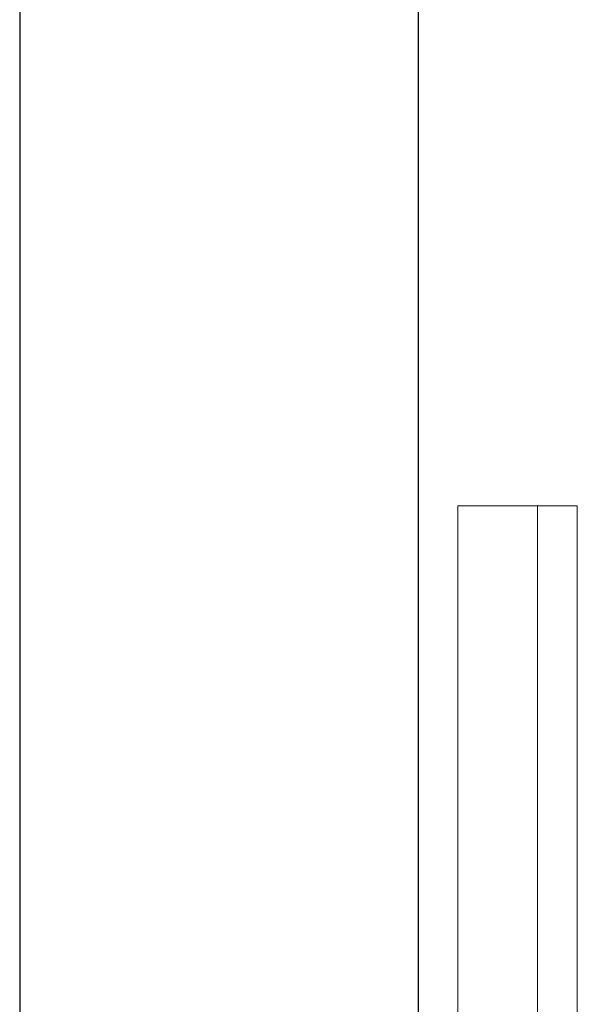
# Model space of a CAD drawing. Header units: metres. Extents: x 391.1 to 427.5, y 12.7 to 29.9.
# Tile 183 of 252: x 410.503 to 410.643, y 19.294 to 19.541. Entities that reach past the tile are written whole.
import ezdxf

# ---------------------------------------------------------------- set-up
doc = ezdxf.new("R2010")
doc.units = ezdxf.units.M
for name, color, linetype, lineweight in [('02_MOBILIARIO', 7, 'Continuous', 18), ('A-WALL-____-MCUT', 7, 'Continuous', 25), ('A-WALL-____-OTLN', 7, 'Continuous', 25), ('Mobiliario', 7, 'Continuous', 18)]:
    doc.layers.add(name, color=color, linetype=linetype, lineweight=lineweight)

# ---------------------------------------------------------------- blocks, each defined once
blk = doc.blocks.new('Family - Mirall PS-1-153399-01_CLI_AIRE_PS1')
at = {"layer": '02_MOBILIARIO', "color": 253, "true_color": 0xaaaaaa}
for p, q in [((0.02, 0.6), (0, 0.6)), ((0, 0.6), (0, 0)), ((0.02, 0.6), (0.03, 0.6)), ((0.02, 0), (0.02, 0.6)), ((0.02, 0), (0.02, 0.6)), ((0.03, 0.6), (0.03, 0)), ((0, 0), (0.02, 0)), ((0.03, 0), (0.02, 0))]:
    blk.add_line(p, q, dxfattribs=at)
at = {"layer": 'Mobiliario', "color": 253, "true_color": 0xaaaaaa}
for p, q in [((0.02, 0.6), (0, 0.6)), ((0, 0.6), (0, 0)), ((0.03, 0.6), (0.02, 0.6)), ((0.02, 0.6), (0.02, 0)), ((0.02, 0), (0.02, 0.6)), ((0.03, 0), (0.03, 0.6)), ((0, 0), (0.02, 0)), ((0.02, 0), (0.03, 0))]:
    blk.add_line(p, q, dxfattribs=at)
blk = doc.blocks.new('Family - Evans P-1-153470-01_CLI_AIRE_PS1')
at = {"layer": 'A-WALL-____-MCUT', "color": 253, "true_color": 0xaaaaaa}
for p, q in [((1.17752, 0.1), (0, 0.1)), ((0, 0), (1.17752, 0))]:
    blk.add_line(p, q, dxfattribs=at)
at = {"layer": 'A-WALL-____-OTLN', "color": 253, "true_color": 0xaaaaaa}
for p, q in [((1.17752, 0.1), (0, 0.1)), ((0, 0), (1.17752, 0))]:
    blk.add_line(p, q, dxfattribs=at)
at = {"layer": 'A-WALL-____-OTLN', "color": 253, "lineweight": 18, "true_color": 0xaaaaaa}
blk.add_line((0, 0), (2.12875, 0), dxfattribs=at)
blk = doc.blocks.new('LONDR55-XX_ZZ-ARQ-CAA-M3D-Londres55_ifc-1-01_CLI_AIRE_PS1')
at = {"layer": '02_MOBILIARIO', "color": 253, "lineweight": 18, "true_color": 0xaaaaaa}
blk.add_blockref('Family - Mirall PS-1-153399-01_CLI_AIRE_PS1', (410.61301, 18.81862), dxfattribs=at)
at = {"layer": 'A-WALL-____-OTLN', "color": 253, "lineweight": 18, "true_color": 0xaaaaaa, "rotation": 90}
blk.add_blockref('Family - Evans P-1-153470-01_CLI_AIRE_PS1', (410.60319, 18.63074), dxfattribs=at)

msp = doc.modelspace()

# ---------------------------------------------------------------- block references
at = {"lineweight": 5}
msp.add_blockref('LONDR55-XX_ZZ-ARQ-CAA-M3D-Londres55_ifc-1-01_CLI_AIRE_PS1', (0, 0), dxfattribs=at)

doc.saveas('drawing.dxf')
